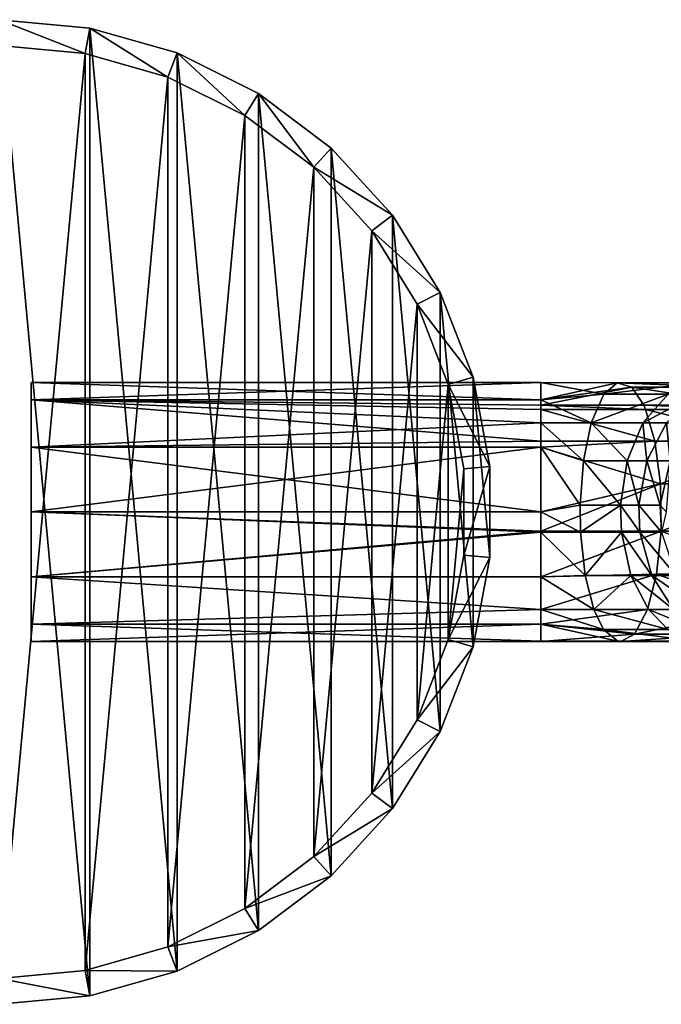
# Model space of a CAD drawing. Header units: millimetres. Extents: x 1804 to 4240, y -28 to 27.
# Tile 2 of 143: x 1814 to 1826, y -10 to 9. Entities that reach past the tile are written whole.
import ezdxf

# ---------------------------------------------------------------- set-up
doc = ezdxf.new("R2010")
doc.units = ezdxf.units.MM
doc.header["$LTSCALE"] = 25.4
doc.layers.get('0').update_dxf_attribs({"true_color": 0xff5454})

# ---------------------------------------------------------------- blocks, each defined once
blk = doc.blocks.new('MORE-EYE-7826-7825-7608-LINE.STL')
at = {"color": 18, "true_color": 0x000000}
mesh = blk.add_polyface(dxfattribs=at)
corners = [(24.609, -3.125, 1342.18), (24.287, 0.351, 1342.18), (24.287, -1.402, 1342.18), (24.609, 2.075, 1342.18), (25.243, -4.76, 1342.18), (25.243, 3.709, 1342.18), (26.165, -6.25, 1342.18), (26.165, 5.2, 1342.18), (27.347, -7.546, 1342.18), (27.347, 6.495, 1342.18), (28.746, -8.602, 1342.18), (28.746, 7.552, 1342.18), (30.315, -9.384, 1342.18), (30.315, 8.333, 1342.18), (32.001, -9.864, 1342.18), (32.001, 8.813, 1342.18), (33.747, -10.025, 1342.18), (33.747, 8.975, 1342.18), (35.492, -9.864, 1342.18), (35.492, 8.813, 1342.18), (37.178, -9.384, 1342.18), (37.178, 8.333, 1342.18), (38.748, -8.602, 1342.18), (38.748, 7.552, 1342.18), (40.147, -7.546, 1342.18), (40.147, 6.495, 1342.18), (41.328, -6.25, 1342.18), (41.328, 5.2, 1342.18), (42.251, -4.76, 1342.18), (42.251, 3.709, 1342.18), (42.884, -3.125, 1342.18), (42.884, 2.075, 1342.18), (43.206, -1.402, 1342.18), (43.206, 0.351, 1342.18)]
mesh.append_faces([[corners[k] for k in face] for face in [(0, 1, 2), (31, 32, 33)]], dxfattribs={"vtx0": -1, "color": 18})
mesh.append_faces([[corners[k] for k in face] for face in [(1, 0, 3), (3, 4, 5), (5, 6, 7), (7, 8, 9), (9, 10, 11), (11, 12, 13), (13, 14, 15), (15, 16, 17), (17, 18, 19), (19, 20, 21), (21, 22, 23), (23, 24, 25), (25, 26, 27), (27, 28, 29), (29, 30, 31)]], dxfattribs={"vtx0": -1, "vtx1": -1, "color": 18})
mesh.append_faces([[corners[k] for k in face] for face in [(3, 0, 4), (5, 4, 6), (7, 6, 8), (9, 8, 10), (11, 10, 12), (13, 12, 14), (15, 14, 16), (17, 16, 18), (19, 18, 20), (21, 20, 22), (23, 22, 24), (25, 24, 26), (27, 26, 28), (29, 28, 30), (31, 30, 32)]], dxfattribs={"vtx0": -1, "vtx2": -1, "color": 18})
mesh = blk.add_polyface(dxfattribs=at)
corners = [(33.747, 8.975, 1342.18), (35.4, 8.321, 1318.18), (33.747, 8.475, 1318.18), (35.492, 8.813, 1342.18)]
mesh.append_faces([[corners[k] for k in face] for face in [(0, 1, 2), (1, 0, 3)]], dxfattribs={"vtx0": -1, "color": 18})
mesh = blk.add_polyface(dxfattribs=at)
corners = [(35.492, 8.813, 1342.18), (36.998, 7.867, 1318.18), (35.4, 8.321, 1318.18), (37.178, 8.333, 1342.18)]
mesh.append_faces([[corners[k] for k in face] for face in [(0, 1, 2), (1, 0, 3)]], dxfattribs={"vtx0": -1, "color": 18})
mesh = blk.add_polyface(dxfattribs=at)
corners = [(25.09, 1.938, 1318.18), (24.785, -1.356, 1318.18), (24.785, 0.305, 1318.18), (25.09, -2.988, 1318.18), (25.69, 3.486, 1318.18), (25.69, -4.537, 1318.18), (26.564, 4.898, 1318.18), (26.564, -5.949, 1318.18), (27.683, 6.126, 1318.18), (27.683, -7.176, 1318.18), (29.009, 7.127, 1318.18), (29.009, -8.177, 1318.18), (30.495, 7.867, 1318.18), (30.495, -8.918, 1318.18), (32.093, 8.321, 1318.18), (32.093, -9.372, 1318.18), (33.747, 8.475, 1318.18), (33.747, -9.525, 1318.18), (35.4, 8.321, 1318.18), (35.4, -9.372, 1318.18), (36.998, 7.867, 1318.18), (36.998, -8.918, 1318.18), (38.485, 7.127, 1318.18), (38.485, -8.177, 1318.18), (39.81, 6.126, 1318.18), (39.81, -7.176, 1318.18), (40.929, 4.898, 1318.18), (40.929, -5.949, 1318.18), (41.803, 3.486, 1318.18), (41.803, -4.537, 1318.18), (42.403, 1.938, 1318.18), (42.403, -2.988, 1318.18), (42.708, 0.305, 1318.18), (42.708, -1.356, 1318.18)]
mesh.append_faces([[corners[k] for k in face] for face in [(0, 1, 2), (31, 32, 33)]], dxfattribs={"vtx0": -1, "color": 18})
mesh.append_faces([[corners[k] for k in face] for face in [(1, 0, 3), (3, 4, 5), (5, 6, 7), (7, 8, 9), (9, 10, 11), (11, 12, 13), (13, 14, 15), (15, 16, 17), (17, 18, 19), (19, 20, 21), (21, 22, 23), (23, 24, 25), (25, 26, 27), (27, 28, 29), (29, 30, 31)]], dxfattribs={"vtx0": -1, "vtx1": -1, "color": 18})
mesh.append_faces([[corners[k] for k in face] for face in [(3, 0, 4), (5, 4, 6), (7, 6, 8), (9, 8, 10), (11, 10, 12), (13, 12, 14), (15, 14, 16), (17, 16, 18), (19, 18, 20), (21, 20, 22), (23, 22, 24), (25, 24, 26), (27, 26, 28), (29, 28, 30), (31, 30, 32)]], dxfattribs={"vtx0": -1, "vtx2": -1, "color": 18})
mesh = blk.add_polyface(dxfattribs=at)
corners = [(37.178, 8.333, 1342.18), (38.485, 7.127, 1318.18), (36.998, 7.867, 1318.18), (38.748, 7.552, 1342.18)]
mesh.append_faces([[corners[k] for k in face] for face in [(0, 1, 2), (1, 0, 3)]], dxfattribs={"vtx0": -1, "color": 18})
mesh = blk.add_polyface(dxfattribs=at)
corners = [(38.748, 7.552, 1342.18), (39.81, 6.126, 1318.18), (38.485, 7.127, 1318.18), (40.147, 6.495, 1342.18)]
mesh.append_faces([[corners[k] for k in face] for face in [(0, 1, 2), (1, 0, 3)]], dxfattribs={"vtx0": -1, "color": 18})
mesh = blk.add_polyface(dxfattribs=at)
corners = [(39.81, 6.126, 1318.18), (41.328, 5.2, 1342.18), (40.929, 4.898, 1318.18), (40.147, 6.495, 1342.18)]
mesh.append_faces([[corners[k] for k in face] for face in [(0, 1, 2), (1, 0, 3)]], dxfattribs={"vtx0": -1, "color": 18})
mesh = blk.add_polyface(dxfattribs=at)
corners = [(40.929, 4.898, 1318.18), (42.251, 3.709, 1342.18), (41.803, 3.486, 1318.18), (41.328, 5.2, 1342.18)]
mesh.append_faces([[corners[k] for k in face] for face in [(0, 1, 2), (1, 0, 3)]], dxfattribs={"vtx0": -1, "color": 18})
mesh = blk.add_polyface(dxfattribs=at)
corners = [(41.803, 3.486, 1318.18), (42.884, 2.075, 1342.18), (42.403, 1.938, 1318.18), (42.251, 3.709, 1342.18)]
mesh.append_faces([[corners[k] for k in face] for face in [(0, 1, 2), (1, 0, 3)]], dxfattribs={"vtx0": -1, "color": 18})
mesh = blk.add_polyface(dxfattribs=at)
corners = [(34.363, -2.69, 1331.101), (34.363, -2.69, 1328.601), (34.363, -3.025, 1329.851), (34.363, -1.775, 1332.016), (34.363, -1.775, 1327.686), (34.363, -0.525, 1332.351), (34.363, -0.525, 1327.351), (34.363, 0.725, 1332.016), (34.363, 0.725, 1327.686), (34.363, 1.64, 1331.101), (34.363, 1.64, 1328.601), (34.363, 1.975, 1329.851)]
mesh.append_faces([[corners[k] for k in face] for face in [(0, 1, 2), (10, 9, 11)]], dxfattribs={"vtx0": -1, "color": 18})
mesh.append_faces([[corners[k] for k in face] for face in [(1, 3, 4), (4, 5, 6), (6, 7, 8), (8, 9, 10)]], dxfattribs={"vtx0": -1, "vtx1": -1, "color": 18})
mesh.append_faces([[corners[k] for k in face] for face in [(1, 0, 3), (4, 3, 5), (6, 5, 7), (8, 7, 9)]], dxfattribs={"vtx0": -1, "vtx2": -1, "color": 18})
mesh = blk.add_polyface(dxfattribs=at)
corners = [(34.363, 1.64, 1331.101), (44.189, 1.975, 1329.851), (34.363, 1.975, 1329.851), (44.189, 1.64, 1331.101)]
mesh.append_faces([[corners[k] for k in face] for face in [(0, 1, 2), (1, 0, 3)]], dxfattribs={"vtx0": -1, "color": 18})
mesh = blk.add_polyface(dxfattribs=at)
corners = [(34.363, 1.975, 1329.851), (44.189, 1.64, 1328.601), (34.363, 1.64, 1328.601), (44.189, 1.975, 1329.851)]
mesh.append_faces([[corners[k] for k in face] for face in [(0, 1, 2), (1, 0, 3)]], dxfattribs={"vtx0": -1, "color": 18})
mesh = blk.add_polyface(dxfattribs=at)
corners = [(42.403, 1.938, 1318.18), (43.206, 0.351, 1342.18), (42.708, 0.305, 1318.18), (42.884, 2.075, 1342.18)]
mesh.append_faces([[corners[k] for k in face] for face in [(0, 1, 2), (1, 0, 3)]], dxfattribs={"vtx0": -1, "color": 18})
mesh = blk.add_polyface(dxfattribs=at)
corners = [(44.189, 1.975, 1329.851), (45.404, 1.746, 1328.611), (44.189, 1.64, 1328.601)]
mesh.append_faces([[corners[k] for k in face] for face in [(0, 1, 2)]], dxfattribs={"color": 18})
mesh = blk.add_polyface(dxfattribs=at)
corners = [(44.189, 1.975, 1329.851), (45.665, 1.966, 1329.399), (45.404, 1.746, 1328.611)]
mesh.append_faces([[corners[k] for k in face] for face in [(0, 1, 2)]], dxfattribs={"color": 18})
mesh = blk.add_polyface(dxfattribs=at)
corners = [(44.189, 1.64, 1331.101), (45.665, 1.966, 1329.399), (44.189, 1.975, 1329.851)]
mesh.append_faces([[corners[k] for k in face] for face in [(0, 1, 2)]], dxfattribs={"color": 18})
mesh = blk.add_polyface(dxfattribs=at)
corners = [(44.189, 1.64, 1331.101), (45.945, 1.881, 1330.247), (45.665, 1.966, 1329.399)]
mesh.append_faces([[corners[k] for k in face] for face in [(0, 1, 2)]], dxfattribs={"color": 18})
mesh = blk.add_polyface(dxfattribs=at)
corners = [(45.404, 1.746, 1328.611), (47.178, 1.966, 1328.564), (46.65, 1.746, 1327.923), (45.665, 1.966, 1329.399)]
mesh.append_faces([[corners[k] for k in face] for face in [(0, 1, 2), (1, 0, 3)]], dxfattribs={"vtx0": -1, "color": 18})
mesh = blk.add_polyface(dxfattribs=at)
corners = [(45.665, 1.966, 1329.399), (47.746, 1.881, 1329.253), (47.178, 1.966, 1328.564), (45.945, 1.881, 1330.247)]
mesh.append_faces([[corners[k] for k in face] for face in [(0, 1, 2), (1, 0, 3)]], dxfattribs={"vtx0": -1, "color": 18})
mesh = blk.add_polyface(dxfattribs=at)
corners = [(44.189, 1.539, 1331.262), (45.945, 1.881, 1330.247), (44.189, 1.64, 1331.101)]
mesh.append_faces([[corners[k] for k in face] for face in [(0, 1, 2)]], dxfattribs={"color": 18})
mesh = blk.add_polyface(dxfattribs=at)
corners = [(44.189, 1.539, 1331.262), (46.175, 1.539, 1330.942), (45.945, 1.881, 1330.247)]
mesh.append_faces([[corners[k] for k in face] for face in [(0, 1, 2)]], dxfattribs={"color": 18})
mesh = blk.add_polyface(dxfattribs=at)
corners = [(45.404, 1.746, 1328.611), (45.162, 1.193, 1327.878), (44.189, 1.64, 1328.601)]
mesh.append_faces([[corners[k] for k in face] for face in [(0, 1, 2)]], dxfattribs={"color": 18})
mesh = blk.add_polyface(dxfattribs=at)
corners = [(45.162, 1.193, 1327.878), (46.65, 1.746, 1327.923), (46.159, 1.193, 1327.328), (45.404, 1.746, 1328.611)]
mesh.append_faces([[corners[k] for k in face] for face in [(0, 1, 2), (1, 0, 3)]], dxfattribs={"vtx0": -1, "color": 18})
mesh = blk.add_polyface(dxfattribs=at)
corners = [(45.945, 1.881, 1330.247), (48.211, 1.539, 1329.818), (47.746, 1.881, 1329.253), (46.175, 1.539, 1330.942)]
mesh.append_faces([[corners[k] for k in face] for face in [(0, 1, 2), (1, 0, 3)]], dxfattribs={"vtx0": -1, "color": 18})
mesh = blk.add_polyface(dxfattribs=at)
corners = [(46.159, 1.193, 1327.328), (47.218, 1.746, 1327.345), (46.614, 1.193, 1326.865), (46.65, 1.746, 1327.923)]
mesh.append_faces([[corners[k] for k in face] for face in [(0, 1, 2), (1, 0, 3)]], dxfattribs={"vtx0": -1, "color": 18})
mesh = blk.add_polyface(dxfattribs=at)
corners = [(44.189, 0.839, 1331.946), (34.363, 1.64, 1331.101), (34.363, 0.725, 1332.016)]
mesh.append_faces([[corners[k] for k in face] for face in [(0, 1, 2)]], dxfattribs={"color": 18})
mesh = blk.add_polyface(dxfattribs=at)
corners = [(44.189, 1.452, 1331.381), (34.363, 1.64, 1331.101), (44.189, 0.839, 1331.946)]
mesh.append_faces([[corners[k] for k in face] for face in [(0, 1, 2)]], dxfattribs={"color": 18})
mesh = blk.add_polyface(dxfattribs=at)
corners = [(44.189, 1.452, 1331.381), (44.189, 1.539, 1331.262), (34.363, 1.64, 1331.101)]
mesh.append_faces([[corners[k] for k in face] for face in [(0, 1, 2)]], dxfattribs={"color": 18})
mesh = blk.add_polyface(dxfattribs=at)
corners = [(44.189, 1.539, 1331.262), (44.189, 1.64, 1331.101), (34.363, 1.64, 1331.101)]
mesh.append_faces([[corners[k] for k in face] for face in [(0, 1, 2)]], dxfattribs={"color": 18})
mesh = blk.add_polyface(dxfattribs=at)
corners = [(44.189, 1.64, 1328.601), (44.189, 1.193, 1328.035), (34.363, 1.64, 1328.601)]
mesh.append_faces([[corners[k] for k in face] for face in [(0, 1, 2)]], dxfattribs={"color": 18})
mesh = blk.add_polyface(dxfattribs=at)
corners = [(44.189, 1.193, 1328.035), (34.363, 0.725, 1327.686), (34.363, 1.64, 1328.601)]
mesh.append_faces([[corners[k] for k in face] for face in [(0, 1, 2)]], dxfattribs={"color": 18})
mesh = blk.add_polyface(dxfattribs=at)
corners = [(44.189, 1.64, 1328.601), (45.162, 1.193, 1327.878), (44.189, 1.193, 1328.035)]
mesh.append_faces([[corners[k] for k in face] for face in [(0, 1, 2)]], dxfattribs={"color": 18})
mesh = blk.add_polyface(dxfattribs=at)
corners = [(44.189, 1.539, 1331.262), (46.213, 1.452, 1331.055), (46.175, 1.539, 1330.942), (44.189, 1.452, 1331.381)]
mesh.append_faces([[corners[k] for k in face] for face in [(0, 1, 2), (1, 0, 3)]], dxfattribs={"vtx0": -1, "color": 18})
mesh = blk.add_polyface(dxfattribs=at)
corners = [(46.175, 1.539, 1330.942), (48.287, 1.452, 1329.91), (48.211, 1.539, 1329.818), (46.213, 1.452, 1331.055)]
mesh.append_faces([[corners[k] for k in face] for face in [(0, 1, 2), (1, 0, 3)]], dxfattribs={"vtx0": -1, "color": 18})
mesh = blk.add_polyface(dxfattribs=at)
corners = [(46.39, 0.839, 1331.592), (44.189, 1.452, 1331.381), (44.189, 0.839, 1331.946), (46.213, 1.452, 1331.055)]
mesh.append_faces([[corners[k] for k in face] for face in [(0, 1, 2), (1, 0, 3)]], dxfattribs={"vtx0": -1, "color": 18})
mesh = blk.add_polyface(dxfattribs=at)
corners = [(46.213, 1.452, 1331.055), (48.647, 0.839, 1330.346), (48.287, 1.452, 1329.91), (46.39, 0.839, 1331.592)]
mesh.append_faces([[corners[k] for k in face] for face in [(0, 1, 2), (1, 0, 3)]], dxfattribs={"vtx0": -1, "color": 18})
mesh = blk.add_polyface(dxfattribs=at)
corners = [(44.189, 0.725, 1327.686), (34.363, 0.725, 1327.686), (44.189, 1.193, 1328.035)]
mesh.append_faces([[corners[k] for k in face] for face in [(0, 1, 2)]], dxfattribs={"color": 18})
mesh = blk.add_polyface(dxfattribs=at)
corners = [(45.011, 0.461, 1327.422), (44.189, 0.725, 1327.686), (44.189, 1.193, 1328.035)]
mesh.append_faces([[corners[k] for k in face] for face in [(0, 1, 2)]], dxfattribs={"color": 18})
mesh = blk.add_polyface(dxfattribs=at)
corners = [(45.162, 1.193, 1327.878), (45.011, 0.461, 1327.422), (44.189, 1.193, 1328.035)]
mesh.append_faces([[corners[k] for k in face] for face in [(0, 1, 2)]], dxfattribs={"color": 18})
mesh = blk.add_polyface(dxfattribs=at)
corners = [(45.162, 1.193, 1327.878), (45.853, 0.461, 1326.957), (45.011, 0.461, 1327.422), (46.159, 1.193, 1327.328)]
mesh.append_faces([[corners[k] for k in face] for face in [(0, 1, 2), (1, 0, 3)]], dxfattribs={"vtx0": -1, "color": 18})
mesh = blk.add_polyface(dxfattribs=at)
corners = [(46.159, 1.193, 1327.328), (46.237, 0.461, 1326.566), (45.853, 0.461, 1326.957), (46.614, 1.193, 1326.865)]
mesh.append_faces([[corners[k] for k in face] for face in [(0, 1, 2), (1, 0, 3)]], dxfattribs={"vtx0": -1, "color": 18})
mesh = blk.add_polyface(dxfattribs=at)
corners = [(46.614, 1.193, 1326.865), (46.684, 0.461, 1325.725), (46.237, 0.461, 1326.566), (47.143, 1.193, 1325.87)]
mesh.append_faces([[corners[k] for k in face] for face in [(0, 1, 2), (1, 0, 3)]], dxfattribs={"vtx0": -1, "color": 18})
mesh = blk.add_polyface(dxfattribs=at)
corners = [(44.189, 0.839, 1331.946), (34.363, 0.725, 1332.016), (44.189, 0.725, 1332.016)]
mesh.append_faces([[corners[k] for k in face] for face in [(0, 1, 2)]], dxfattribs={"color": 18})
mesh = blk.add_polyface(dxfattribs=at)
corners = [(46.39, 0.839, 1331.592), (44.189, 0.839, 1331.946), (44.189, 0.725, 1332.016)]
mesh.append_faces([[corners[k] for k in face] for face in [(0, 1, 2)]], dxfattribs={"color": 18})
mesh = blk.add_polyface(dxfattribs=at)
corners = [(46.498, 0.02, 1331.919), (46.39, 0.839, 1331.592), (44.189, 0.725, 1332.016)]
mesh.append_faces([[corners[k] for k in face] for face in [(0, 1, 2)]], dxfattribs={"color": 18})
mesh = blk.add_polyface(dxfattribs=at)
corners = [(46.498, 0.02, 1331.919), (48.647, 0.839, 1330.346), (46.39, 0.839, 1331.592), (48.866, 0.02, 1330.612)]
mesh.append_faces([[corners[k] for k in face] for face in [(0, 1, 2), (1, 0, 3)]], dxfattribs={"vtx0": -1, "color": 18})
mesh = blk.add_polyface(dxfattribs=at)
corners = [(44.189, 0.725, 1327.686), (34.363, -0.525, 1327.351), (34.363, 0.725, 1327.686), (44.189, -0.525, 1327.351)]
mesh.append_faces([[corners[k] for k in face] for face in [(0, 1, 2), (1, 0, 3)]], dxfattribs={"vtx0": -1, "color": 18})
mesh = blk.add_polyface(dxfattribs=at)
corners = [(44.189, -0.525, 1332.351), (34.363, 0.725, 1332.016), (34.363, -0.525, 1332.351), (44.189, 0.725, 1332.016)]
mesh.append_faces([[corners[k] for k in face] for face in [(0, 1, 2), (1, 0, 3)]], dxfattribs={"vtx0": -1, "color": 18})
mesh = blk.add_polyface(dxfattribs=at)
corners = [(46.498, 0.02, 1331.919), (44.189, 0.725, 1332.016), (44.189, -0.525, 1332.351)]
mesh.append_faces([[corners[k] for k in face] for face in [(0, 1, 2)]], dxfattribs={"color": 18})
mesh = blk.add_polyface(dxfattribs=at)
corners = [(44.948, -0.394, 1327.232), (44.189, -0.525, 1327.351), (44.189, 0.725, 1327.686)]
mesh.append_faces([[corners[k] for k in face] for face in [(0, 1, 2)]], dxfattribs={"color": 18})
mesh = blk.add_polyface(dxfattribs=at)
corners = [(45.011, 0.461, 1327.422), (44.948, -0.394, 1327.232), (44.189, 0.725, 1327.686)]
mesh.append_faces([[corners[k] for k in face] for face in [(0, 1, 2)]], dxfattribs={"color": 18})
mesh = blk.add_polyface(dxfattribs=at)
corners = [(45.011, 0.461, 1327.422), (45.726, -0.394, 1326.803), (44.948, -0.394, 1327.232), (45.853, 0.461, 1326.957)]
mesh.append_faces([[corners[k] for k in face] for face in [(0, 1, 2), (1, 0, 3)]], dxfattribs={"vtx0": -1, "color": 18})
mesh = blk.add_polyface(dxfattribs=at)
corners = [(45.853, 0.461, 1326.957), (46.081, -0.394, 1326.441), (45.726, -0.394, 1326.803), (46.237, 0.461, 1326.566)]
mesh.append_faces([[corners[k] for k in face] for face in [(0, 1, 2), (1, 0, 3)]], dxfattribs={"vtx0": -1, "color": 18})
mesh = blk.add_polyface(dxfattribs=at)
corners = [(46.237, 0.461, 1326.566), (46.494, -0.394, 1325.665), (46.081, -0.394, 1326.441), (46.684, 0.461, 1325.725)]
mesh.append_faces([[corners[k] for k in face] for face in [(0, 1, 2), (1, 0, 3)]], dxfattribs={"vtx0": -1, "color": 18})
mesh = blk.add_polyface(dxfattribs=at)
corners = [(46.684, 0.461, 1325.725), (46.608, -0.525, 1325.047), (46.494, -0.394, 1325.665)]
mesh.append_faces([[corners[k] for k in face] for face in [(0, 1, 2)]], dxfattribs={"color": 18})
mesh = blk.add_polyface(dxfattribs=at)
corners = [(42.708, -1.356, 1318.18), (43.206, 0.351, 1342.18), (43.206, -1.402, 1342.18), (42.708, 0.305, 1318.18)]
mesh.append_faces([[corners[k] for k in face] for face in [(0, 1, 2), (1, 0, 3)]], dxfattribs={"vtx0": -1, "color": 18})
mesh = blk.add_polyface(dxfattribs=at)
corners = [(46.498, 0.02, 1331.919), (44.189, -0.525, 1332.351), (44.189, -0.896, 1332.323)]
mesh.append_faces([[corners[k] for k in face] for face in [(0, 1, 2)]], dxfattribs={"color": 18})
mesh = blk.add_polyface(dxfattribs=at)
corners = [(46.509, -0.896, 1331.95), (46.498, 0.02, 1331.919), (44.189, -0.896, 1332.323)]
mesh.append_faces([[corners[k] for k in face] for face in [(0, 1, 2)]], dxfattribs={"color": 18})
mesh = blk.add_polyface(dxfattribs=at)
corners = [(46.509, -0.896, 1331.95), (48.866, 0.02, 1330.612), (46.498, 0.02, 1331.919), (48.887, -0.896, 1330.637)]
mesh.append_faces([[corners[k] for k in face] for face in [(0, 1, 2), (1, 0, 3)]], dxfattribs={"vtx0": -1, "color": 18})
mesh = blk.add_polyface(dxfattribs=at)
corners = [(44.189, -0.917, 1327.382), (34.363, -0.525, 1327.351), (44.189, -0.525, 1327.351)]
mesh.append_faces([[corners[k] for k in face] for face in [(0, 1, 2)]], dxfattribs={"color": 18})
mesh = blk.add_polyface(dxfattribs=at)
corners = [(44.189, -0.917, 1327.382), (34.363, -1.775, 1327.686), (34.363, -0.525, 1327.351)]
mesh.append_faces([[corners[k] for k in face] for face in [(0, 1, 2)]], dxfattribs={"color": 18})
mesh = blk.add_polyface(dxfattribs=at)
corners = [(44.189, -0.896, 1332.323), (34.363, -0.525, 1332.351), (34.363, -1.775, 1332.016)]
mesh.append_faces([[corners[k] for k in face] for face in [(0, 1, 2)]], dxfattribs={"color": 18})
mesh = blk.add_polyface(dxfattribs=at)
corners = [(44.189, -0.525, 1332.351), (34.363, -0.525, 1332.351), (44.189, -0.896, 1332.323)]
mesh.append_faces([[corners[k] for k in face] for face in [(0, 1, 2)]], dxfattribs={"color": 18})
mesh = blk.add_polyface(dxfattribs=at)
corners = [(44.957, -0.917, 1327.258), (44.189, -0.525, 1327.351), (44.948, -0.394, 1327.232)]
mesh.append_faces([[corners[k] for k in face] for face in [(0, 1, 2)]], dxfattribs={"color": 18})
mesh = blk.add_polyface(dxfattribs=at)
corners = [(44.957, -0.917, 1327.258), (44.189, -0.917, 1327.382), (44.189, -0.525, 1327.351)]
mesh.append_faces([[corners[k] for k in face] for face in [(0, 1, 2)]], dxfattribs={"color": 18})
mesh = blk.add_polyface(dxfattribs=at)
corners = [(45.726, -0.394, 1326.803), (44.957, -0.917, 1327.258), (44.948, -0.394, 1327.232), (45.744, -0.917, 1326.824)]
mesh.append_faces([[corners[k] for k in face] for face in [(0, 1, 2), (1, 0, 3)]], dxfattribs={"vtx0": -1, "color": 18})
mesh = blk.add_polyface(dxfattribs=at)
corners = [(45.726, -0.394, 1326.803), (46.103, -0.917, 1326.458), (45.744, -0.917, 1326.824), (46.081, -0.394, 1326.441)]
mesh.append_faces([[corners[k] for k in face] for face in [(0, 1, 2), (1, 0, 3)]], dxfattribs={"vtx0": -1, "color": 18})
mesh = blk.add_polyface(dxfattribs=at)
corners = [(46.081, -0.394, 1326.441), (46.52, -0.917, 1325.673), (46.103, -0.917, 1326.458), (46.494, -0.394, 1325.665)]
mesh.append_faces([[corners[k] for k in face] for face in [(0, 1, 2), (1, 0, 3)]], dxfattribs={"vtx0": -1, "color": 18})
mesh = blk.add_polyface(dxfattribs=at)
corners = [(46.494, -0.394, 1325.665), (46.608, -0.525, 1325.047), (46.52, -0.917, 1325.673)]
mesh.append_faces([[corners[k] for k in face] for face in [(0, 1, 2)]], dxfattribs={"color": 18})
mesh = blk.add_polyface(dxfattribs=at)
corners = [(44.189, -0.896, 1332.323), (34.363, -1.775, 1332.016), (44.189, -1.775, 1332.016)]
mesh.append_faces([[corners[k] for k in face] for face in [(0, 1, 2)]], dxfattribs={"color": 18})
mesh = blk.add_polyface(dxfattribs=at)
corners = [(44.189, -1.775, 1327.686), (34.363, -1.775, 1327.686), (44.189, -0.917, 1327.382)]
mesh.append_faces([[corners[k] for k in face] for face in [(0, 1, 2)]], dxfattribs={"color": 18})
mesh = blk.add_polyface(dxfattribs=at)
corners = [(46.509, -0.896, 1331.95), (44.189, -0.896, 1332.323), (44.189, -1.775, 1332.016)]
mesh.append_faces([[corners[k] for k in face] for face in [(0, 1, 2)]], dxfattribs={"color": 18})
mesh = blk.add_polyface(dxfattribs=at)
corners = [(46.509, -0.896, 1331.95), (44.189, -1.775, 1332.016), (46.421, -1.728, 1331.684)]
mesh.append_faces([[corners[k] for k in face] for face in [(0, 1, 2)]], dxfattribs={"color": 18})
mesh = blk.add_polyface(dxfattribs=at)
corners = [(45.048, -1.752, 1327.535), (44.189, -1.775, 1327.686), (44.189, -0.917, 1327.382)]
mesh.append_faces([[corners[k] for k in face] for face in [(0, 1, 2)]], dxfattribs={"color": 18})
mesh = blk.add_polyface(dxfattribs=at)
corners = [(45.048, -1.752, 1327.535), (44.189, -0.917, 1327.382), (44.957, -0.917, 1327.258)]
mesh.append_faces([[corners[k] for k in face] for face in [(0, 1, 2)]], dxfattribs={"color": 18})
mesh = blk.add_polyface(dxfattribs=at)
corners = [(45.744, -0.917, 1326.824), (45.048, -1.752, 1327.535), (44.957, -0.917, 1327.258), (45.929, -1.752, 1327.048)]
mesh.append_faces([[corners[k] for k in face] for face in [(0, 1, 2), (1, 0, 3)]], dxfattribs={"vtx0": -1, "color": 18})
mesh = blk.add_polyface(dxfattribs=at)
corners = [(45.744, -0.917, 1326.824), (46.331, -1.752, 1326.64), (45.929, -1.752, 1327.048), (46.103, -0.917, 1326.458)]
mesh.append_faces([[corners[k] for k in face] for face in [(0, 1, 2), (1, 0, 3)]], dxfattribs={"vtx0": -1, "color": 18})
mesh = blk.add_polyface(dxfattribs=at)
corners = [(46.103, -0.917, 1326.458), (46.798, -1.752, 1325.761), (46.331, -1.752, 1326.64), (46.52, -0.917, 1325.673)]
mesh.append_faces([[corners[k] for k in face] for face in [(0, 1, 2), (1, 0, 3)]], dxfattribs={"vtx0": -1, "color": 18})
mesh = blk.add_polyface(dxfattribs=at)
corners = [(48.709, -1.728, 1330.421), (46.509, -0.896, 1331.95), (46.421, -1.728, 1331.684), (48.887, -0.896, 1330.637)]
mesh.append_faces([[corners[k] for k in face] for face in [(0, 1, 2), (1, 0, 3)]], dxfattribs={"vtx0": -1, "color": 18})
mesh = blk.add_polyface(dxfattribs=at)
corners = [(42.403, -2.988, 1318.18), (43.206, -1.402, 1342.18), (42.884, -3.125, 1342.18), (42.708, -1.356, 1318.18)]
mesh.append_faces([[corners[k] for k in face] for face in [(0, 1, 2), (1, 0, 3)]], dxfattribs={"vtx0": -1, "color": 18})
mesh = blk.add_polyface(dxfattribs=at)
corners = [(44.189, -2.407, 1328.205), (34.363, -1.775, 1327.686), (44.189, -1.775, 1327.686)]
mesh.append_faces([[corners[k] for k in face] for face in [(0, 1, 2)]], dxfattribs={"color": 18})
mesh = blk.add_polyface(dxfattribs=at)
corners = [(44.189, -2.407, 1328.205), (34.363, -2.69, 1328.601), (34.363, -1.775, 1327.686)]
mesh.append_faces([[corners[k] for k in face] for face in [(0, 1, 2)]], dxfattribs={"color": 18})
mesh = blk.add_polyface(dxfattribs=at)
corners = [(44.189, -2.408, 1331.496), (34.363, -1.775, 1332.016), (34.363, -2.69, 1331.101)]
mesh.append_faces([[corners[k] for k in face] for face in [(0, 1, 2)]], dxfattribs={"color": 18})
mesh = blk.add_polyface(dxfattribs=at)
corners = [(44.189, -1.775, 1332.016), (34.363, -1.775, 1332.016), (44.189, -2.408, 1331.496)]
mesh.append_faces([[corners[k] for k in face] for face in [(0, 1, 2)]], dxfattribs={"color": 18})
mesh = blk.add_polyface(dxfattribs=at)
corners = [(46.421, -1.728, 1331.684), (44.189, -1.775, 1332.016), (44.189, -2.408, 1331.496)]
mesh.append_faces([[corners[k] for k in face] for face in [(0, 1, 2)]], dxfattribs={"color": 18})
mesh = blk.add_polyface(dxfattribs=at)
corners = [(46.421, -1.728, 1331.684), (44.189, -2.408, 1331.496), (46.249, -2.408, 1331.164)]
mesh.append_faces([[corners[k] for k in face] for face in [(0, 1, 2)]], dxfattribs={"color": 18})
mesh = blk.add_polyface(dxfattribs=at)
corners = [(45.215, -2.407, 1328.04), (44.189, -1.775, 1327.686), (45.048, -1.752, 1327.535)]
mesh.append_faces([[corners[k] for k in face] for face in [(0, 1, 2)]], dxfattribs={"color": 18})
mesh = blk.add_polyface(dxfattribs=at)
corners = [(45.215, -2.407, 1328.04), (44.189, -2.407, 1328.205), (44.189, -1.775, 1327.686)]
mesh.append_faces([[corners[k] for k in face] for face in [(0, 1, 2)]], dxfattribs={"color": 18})
mesh = blk.add_polyface(dxfattribs=at)
corners = [(45.929, -1.752, 1327.048), (45.215, -2.407, 1328.04), (45.048, -1.752, 1327.535), (46.267, -2.407, 1327.459)]
mesh.append_faces([[corners[k] for k in face] for face in [(0, 1, 2), (1, 0, 3)]], dxfattribs={"vtx0": -1, "color": 18})
mesh = blk.add_polyface(dxfattribs=at)
corners = [(46.747, -2.407, 1326.971), (45.929, -1.752, 1327.048), (46.331, -1.752, 1326.64), (46.267, -2.407, 1327.459)]
mesh.append_faces([[corners[k] for k in face] for face in [(0, 1, 2), (1, 0, 3)]], dxfattribs={"vtx0": -1, "color": 18})
mesh = blk.add_polyface(dxfattribs=at)
corners = [(48.36, -2.408, 1329.998), (46.421, -1.728, 1331.684), (46.249, -2.408, 1331.164), (48.709, -1.728, 1330.421)]
mesh.append_faces([[corners[k] for k in face] for face in [(0, 1, 2), (1, 0, 3)]], dxfattribs={"vtx0": -1, "color": 18})
mesh = blk.add_polyface(dxfattribs=at)
corners = [(46.331, -1.752, 1326.64), (47.305, -2.407, 1325.921), (46.747, -2.407, 1326.971), (46.798, -1.752, 1325.761)]
mesh.append_faces([[corners[k] for k in face] for face in [(0, 1, 2), (1, 0, 3)]], dxfattribs={"vtx0": -1, "color": 18})
mesh = blk.add_polyface(dxfattribs=at)
corners = [(34.363, -2.69, 1328.601), (44.189, -2.407, 1328.205), (44.189, -2.69, 1328.601)]
mesh.append_faces([[corners[k] for k in face] for face in [(0, 1, 2)]], dxfattribs={"color": 18})
mesh = blk.add_polyface(dxfattribs=at)
corners = [(44.189, -2.408, 1331.496), (34.363, -2.69, 1331.101), (44.189, -2.69, 1331.101)]
mesh.append_faces([[corners[k] for k in face] for face in [(0, 1, 2)]], dxfattribs={"color": 18})
mesh = blk.add_polyface(dxfattribs=at)
corners = [(45.402, -2.793, 1328.604), (44.189, -2.69, 1328.601), (44.189, -2.407, 1328.205)]
mesh.append_faces([[corners[k] for k in face] for face in [(0, 1, 2)]], dxfattribs={"color": 18})
mesh = blk.add_polyface(dxfattribs=at)
corners = [(45.402, -2.793, 1328.604), (44.189, -2.407, 1328.205), (45.215, -2.407, 1328.04)]
mesh.append_faces([[corners[k] for k in face] for face in [(0, 1, 2)]], dxfattribs={"color": 18})
mesh = blk.add_polyface(dxfattribs=at)
corners = [(44.189, -2.408, 1331.496), (44.189, -2.69, 1331.101), (46.249, -2.408, 1331.164)]
mesh.append_faces([[corners[k] for k in face] for face in [(0, 1, 2)]], dxfattribs={"color": 18})
mesh = blk.add_polyface(dxfattribs=at)
corners = [(46.249, -2.408, 1331.164), (44.189, -2.69, 1331.101), (45.995, -2.881, 1330.397)]
mesh.append_faces([[corners[k] for k in face] for face in [(0, 1, 2)]], dxfattribs={"color": 18})
mesh = blk.add_polyface(dxfattribs=at)
corners = [(46.645, -2.793, 1327.917), (45.215, -2.407, 1328.04), (46.267, -2.407, 1327.459), (45.402, -2.793, 1328.604)]
mesh.append_faces([[corners[k] for k in face] for face in [(0, 1, 2), (1, 0, 3)]], dxfattribs={"vtx0": -1, "color": 18})
mesh = blk.add_polyface(dxfattribs=at)
corners = [(48.36, -2.408, 1329.998), (45.995, -2.881, 1330.397), (47.847, -2.881, 1329.375), (46.249, -2.408, 1331.164)]
mesh.append_faces([[corners[k] for k in face] for face in [(0, 1, 2), (1, 0, 3)]], dxfattribs={"vtx0": -1, "color": 18})
mesh = blk.add_polyface(dxfattribs=at)
corners = [(47.212, -2.793, 1327.34), (46.267, -2.407, 1327.459), (46.747, -2.407, 1326.971), (46.645, -2.793, 1327.917)]
mesh.append_faces([[corners[k] for k in face] for face in [(0, 1, 2), (1, 0, 3)]], dxfattribs={"vtx0": -1, "color": 18})
mesh = blk.add_polyface(dxfattribs=at)
corners = [(44.189, -3.018, 1329.667), (34.363, -2.69, 1328.601), (44.189, -2.69, 1328.601)]
mesh.append_faces([[corners[k] for k in face] for face in [(0, 1, 2)]], dxfattribs={"color": 18})
mesh = blk.add_polyface(dxfattribs=at)
corners = [(34.363, -3.025, 1329.851), (34.363, -2.69, 1328.601), (44.189, -3.018, 1329.667)]
mesh.append_faces([[corners[k] for k in face] for face in [(0, 1, 2)]], dxfattribs={"color": 18})
mesh = blk.add_polyface(dxfattribs=at)
corners = [(44.189, -2.69, 1331.101), (34.363, -3.025, 1329.851), (44.189, -3.025, 1329.851), (34.363, -2.69, 1331.101)]
mesh.append_faces([[corners[k] for k in face] for face in [(0, 1, 2), (1, 0, 3)]], dxfattribs={"vtx0": -1, "color": 18})
mesh = blk.add_polyface(dxfattribs=at)
corners = [(44.189, -2.69, 1331.101), (44.189, -3.025, 1329.851), (45.995, -2.881, 1330.397)]
mesh.append_faces([[corners[k] for k in face] for face in [(0, 1, 2)]], dxfattribs={"color": 18})
mesh = blk.add_polyface(dxfattribs=at)
corners = [(44.189, -3.018, 1329.667), (44.189, -2.69, 1328.601), (45.674, -3.018, 1329.427)]
mesh.append_faces([[corners[k] for k in face] for face in [(0, 1, 2)]], dxfattribs={"color": 18})
mesh = blk.add_polyface(dxfattribs=at)
corners = [(45.674, -3.018, 1329.427), (44.189, -2.69, 1328.601), (45.402, -2.793, 1328.604)]
mesh.append_faces([[corners[k] for k in face] for face in [(0, 1, 2)]], dxfattribs={"color": 18})
mesh = blk.add_polyface(dxfattribs=at)
corners = [(47.197, -3.018, 1328.587), (45.402, -2.793, 1328.604), (46.645, -2.793, 1327.917), (45.674, -3.018, 1329.427)]
mesh.append_faces([[corners[k] for k in face] for face in [(0, 1, 2), (1, 0, 3)]], dxfattribs={"vtx0": -1, "color": 18})
mesh = blk.add_polyface(dxfattribs=at)
corners = [(34.363, -3.025, 1329.851), (44.189, -3.018, 1329.667), (44.189, -3.025, 1329.851)]
mesh.append_faces([[corners[k] for k in face] for face in [(0, 1, 2)]], dxfattribs={"color": 18})
mesh = blk.add_polyface(dxfattribs=at)
corners = [(41.803, -4.537, 1318.18), (42.884, -3.125, 1342.18), (42.251, -4.76, 1342.18), (42.403, -2.988, 1318.18)]
mesh.append_faces([[corners[k] for k in face] for face in [(0, 1, 2), (1, 0, 3)]], dxfattribs={"vtx0": -1, "color": 18})
mesh = blk.add_polyface(dxfattribs=at)
corners = [(45.995, -2.881, 1330.397), (44.189, -3.025, 1329.851), (45.732, -3.025, 1329.603)]
mesh.append_faces([[corners[k] for k in face] for face in [(0, 1, 2)]], dxfattribs={"color": 18})
mesh = blk.add_polyface(dxfattribs=at)
corners = [(45.732, -3.025, 1329.603), (44.189, -3.018, 1329.667), (45.674, -3.018, 1329.427), (44.189, -3.025, 1329.851)]
mesh.append_faces([[corners[k] for k in face] for face in [(0, 1, 2), (1, 0, 3)]], dxfattribs={"vtx0": -1, "color": 18})
mesh = blk.add_polyface(dxfattribs=at)
corners = [(47.314, -3.025, 1328.729), (45.674, -3.018, 1329.427), (47.197, -3.018, 1328.587), (45.732, -3.025, 1329.603)]
mesh.append_faces([[corners[k] for k in face] for face in [(0, 1, 2), (1, 0, 3)]], dxfattribs={"vtx0": -1, "color": 18})
mesh = blk.add_polyface(dxfattribs=at)
corners = [(47.847, -2.881, 1329.375), (45.732, -3.025, 1329.603), (47.314, -3.025, 1328.729), (45.995, -2.881, 1330.397)]
mesh.append_faces([[corners[k] for k in face] for face in [(0, 1, 2), (1, 0, 3)]], dxfattribs={"vtx0": -1, "color": 18})
mesh = blk.add_polyface(dxfattribs=at)
corners = [(40.929, -5.949, 1318.18), (42.251, -4.76, 1342.18), (41.328, -6.25, 1342.18), (41.803, -4.537, 1318.18)]
mesh.append_faces([[corners[k] for k in face] for face in [(0, 1, 2), (1, 0, 3)]], dxfattribs={"vtx0": -1, "color": 18})
mesh = blk.add_polyface(dxfattribs=at)
corners = [(39.81, -7.176, 1318.18), (41.328, -6.25, 1342.18), (40.147, -7.546, 1342.18), (40.929, -5.949, 1318.18)]
mesh.append_faces([[corners[k] for k in face] for face in [(0, 1, 2), (1, 0, 3)]], dxfattribs={"vtx0": -1, "color": 18})
mesh = blk.add_polyface(dxfattribs=at)
corners = [(40.147, -7.546, 1342.18), (38.485, -8.177, 1318.18), (39.81, -7.176, 1318.18), (38.748, -8.602, 1342.18)]
mesh.append_faces([[corners[k] for k in face] for face in [(0, 1, 2), (1, 0, 3)]], dxfattribs={"vtx0": -1, "color": 18})
mesh = blk.add_polyface(dxfattribs=at)
corners = [(38.748, -8.602, 1342.18), (36.998, -8.918, 1318.18), (38.485, -8.177, 1318.18), (37.178, -9.384, 1342.18)]
mesh.append_faces([[corners[k] for k in face] for face in [(0, 1, 2), (1, 0, 3)]], dxfattribs={"vtx0": -1, "color": 18})
mesh = blk.add_polyface(dxfattribs=at)
corners = [(37.178, -9.384, 1342.18), (35.4, -9.372, 1318.18), (36.998, -8.918, 1318.18), (35.492, -9.864, 1342.18)]
mesh.append_faces([[corners[k] for k in face] for face in [(0, 1, 2), (1, 0, 3)]], dxfattribs={"vtx0": -1, "color": 18})
mesh = blk.add_polyface(dxfattribs=at)
corners = [(35.492, -9.864, 1342.18), (33.747, -9.525, 1318.18), (35.4, -9.372, 1318.18), (33.747, -10.025, 1342.18)]
mesh.append_faces([[corners[k] for k in face] for face in [(0, 1, 2), (1, 0, 3)]], dxfattribs={"vtx0": -1, "color": 18})

msp = doc.modelspace()

# ---------------------------------------------------------------- block references
at = {"color": 0}
msp.add_blockref('MORE-EYE-7826-7825-7608-LINE.STL', (1779.4, 0, -34.1), dxfattribs=at)

doc.saveas('drawing.dxf')
